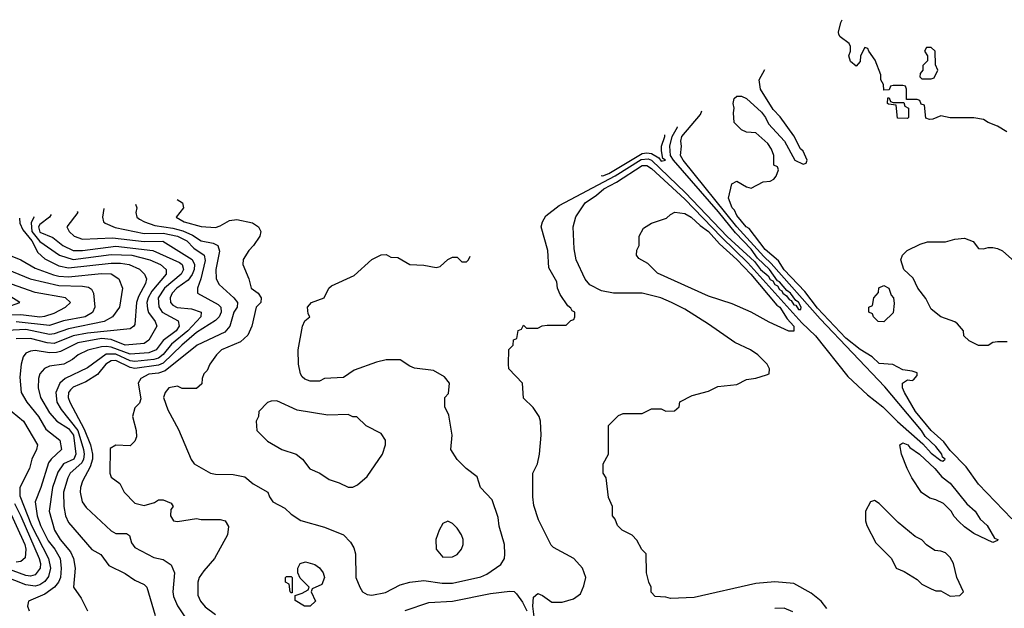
# Model space of a CAD drawing. Header units: inches. Extents: x 1793389 to 1900389, y 320802 to 470796.
# Tile 161 of 256: x 1801545 to 1805698, y 386640 to 389123. Entities that reach past the tile are written whole.
import ezdxf

# ---------------------------------------------------------------- set-up
doc = ezdxf.new("R2010")
doc.units = ezdxf.units.IN
doc.header["$MEASUREMENT"] = 0
doc.layers.add('B8308', color=7, linetype='Continuous')

msp = doc.modelspace()

# ---------------------------------------------------------------- linework, layer by layer
at = {"layer": 'B8308', "color": 2}
for points, elevation in [([(1805709.5, 388649.5), (1805670, 388674), (1805630, 388688.7), (1805610, 388702), (1805570, 388708.7), (1805470, 388708.7), (1805430, 388718), (1805396.9, 388703.1), (1805382, 388702), (1805367.3, 388707.3), (1805362, 388762), (1805347.3, 388767.3), (1805342, 388782), (1805330, 388786), (1805286, 388786), (1805286, 388830), (1805282, 388842), (1805270, 388846), (1805230, 388846), (1805218, 388842), (1805212.7, 388827.3), (1805190, 388826), (1805188, 388850), (1805178, 388870), (1805178, 388890), (1805152.9, 388952.9), (1805126, 388990), (1805122, 389002), (1805110, 389006), (1805092, 388970), (1805090, 388946), (1805072.7, 388927.3), (1805050, 388946), (1805042, 388970), (1805048.7, 388990), (1805048.7, 389010), (1805043.1, 389023.1), (1805006, 389050), (1805000.2, 389060.2), (1804999, 389070), (1805008.9, 389111.1), (1805014.6, 389123)], 302), ([(1805730, 387017.4), (1805590, 387163.5), (1805536.8, 387236.8), (1805470, 387306.3), (1805443.1, 387343.1), (1805390, 387389.7), (1805324, 387470), (1805277.2, 387550), (1805269.2, 387570), (1805269, 387590), (1805290, 387604.7), (1805310, 387601), (1805315.5, 387604.5), (1805330, 387622), (1805330, 387633.2), (1805310, 387641.2), (1805270, 387646), (1805228.4, 387668.4), (1805170, 387673.2), (1805141.2, 387701.2), (1805090, 387731.8), (1805030, 387779.8), (1804910, 387906.8), (1804856.3, 387976.3), (1804770, 388068.5), (1804745.3, 388105.3), (1804690, 388154), (1804621.7, 388241.7), (1804609.7, 388250), (1804570, 388297.2), (1804559.7, 388319.7), (1804549.6, 388330), (1804535.3, 388370), (1804548.9, 388431.1), (1804570, 388442), (1804610, 388418), (1804630, 388412), (1804680.4, 388439.6), (1804710, 388442), (1804726, 388450), (1804736.4, 388463.6), (1804746, 388490), (1804742, 388502), (1804726, 388510), (1804726, 388550), (1804716.4, 388576.4), (1804700.4, 388600.4), (1804650, 388646), (1804610, 388648), (1804590, 388658), (1804558, 388690), (1804555.3, 388730), (1804559, 388750), (1804554, 388770), (1804559, 388790), (1804570, 388801), (1804590, 388801), (1804610, 388790.8), (1804673.4, 388733.4), (1804690.7, 388710.7), (1804703.5, 388683.5), (1804770.7, 388610.7), (1804814, 388530), (1804850, 388514), (1804862, 388518), (1804866, 388530), (1804850, 388568), (1804839, 388579), (1804810, 388633.2), (1804752.7, 388712.7), (1804723.6, 388743.6), (1804669.3, 388830), (1804663.7, 388870), (1804688.5, 388912.8)], 306), ([(1804950, 386639), (1804925.2, 386670), (1804883.9, 386703.9), (1804810, 386745.2), (1804730, 386752.7), (1804650, 386745.2), (1804390, 386686), (1804290, 386682), (1804270, 386688), (1804226, 386690), (1804208.4, 386708.4), (1804208, 386730), (1804198, 386750), (1804188.7, 386790), (1804188, 386870), (1804169.1, 386889.1), (1804148.4, 386928.4), (1804128.4, 386948.4), (1804086, 386970), (1804066, 386990), (1804056.4, 387016.4), (1804046, 387030), (1804046, 387070), (1804028.4, 387108.4), (1804018, 387190), (1804006, 387210), (1804006, 387250), (1804028, 387290), (1804028.4, 387411.6), (1804070, 387454), (1804090, 387462), (1804170, 387462), (1804210, 387482), (1804250, 387482), (1804270, 387472), (1804307.3, 387472.7), (1804326, 387490), (1804328.9, 387511.1), (1804382, 387538), (1804450, 387556), (1804490, 387576), (1804570, 387584.7), (1804610, 387606), (1804650, 387611.3), (1804694.6, 387625.4), (1804706, 387630), (1804708, 387650), (1804698, 387670), (1804658, 387710), (1804628, 387730), (1804561.5, 387761.5), (1804450, 387839.3), (1804350, 387902), (1804294, 387930), (1804249.7, 387949.7), (1804170.5, 387969.5), (1804049.6, 387969.6), (1803999.5, 387979.5), (1803950, 388005.2), (1803930, 388029), (1803892, 388110), (1803884.1, 388155.9), (1803879.3, 388250), (1803890, 388291.3), (1803929.5, 388350), (1803977.6, 388382.4), (1804008.4, 388410), (1804062.1, 388437.9), (1804170, 388507.4), (1804190, 388508.7), (1804210, 388494.9), (1804350, 388366.7), (1804505.1, 388205.1), (1804616.9, 388096.9), (1804844.7, 387844.7), (1804902.2, 387790), (1805037.6, 387617.6), (1805120.7, 387540.7), (1805186, 387490), (1805248.2, 387428.2), (1805354.7, 387334.7), (1805390, 387295.3), (1805430, 387263.7), (1805438.4, 387261.6), (1805449, 387270), (1805438, 387278), (1805435.1, 387290), (1805410, 387322.4), (1805364.8, 387364.8), (1805348.3, 387390), (1805194.1, 387574.1), (1804920.8, 387860.8), (1804715, 388095), (1804683.7, 388123.7), (1804569.3, 388249.3), (1804343, 388530), (1804332.3, 388550), (1804336, 388590), (1804333.2, 388610), (1804338, 388630), (1804417, 388723), (1804422.7, 388738.4)], 310), ([(1803719.7, 386570), (1803709.1, 386649.1), (1803712.7, 386687.3), (1803730, 386702.8), (1803750, 386694.8), (1803790, 386666), (1803833.6, 386666.4), (1803880.2, 386679.8), (1803910, 386702), (1803924.7, 386735.3), (1803933.2, 386770), (1803919, 386810), (1803882, 386850), (1803796.5, 386896.5), (1803786.3, 386906.3), (1803733.6, 387013.6), (1803713.6, 387073.6), (1803709.3, 387110.7), (1803709, 387210), (1803729, 387250), (1803737.2, 387290), (1803744, 387370), (1803742, 387430), (1803735.3, 387450), (1803710, 387488), (1803670, 387526), (1803666, 387590), (1803608, 387650), (1803606, 387670), (1803608.4, 387731.6), (1803626, 387750), (1803627.3, 387772.7), (1803642, 387778), (1803647.3, 387812.7), (1803662, 387818), (1803670, 387834), (1803682, 387822), (1803730, 387822), (1803748.4, 387831.6), (1803770, 387834), (1803850, 387834), (1803870, 387854), (1803882, 387858), (1803886, 387870), (1803886, 387890), (1803875.3, 387895.3), (1803870, 387906), (1803856.4, 387916.4), (1803824, 387964), (1803814, 387990), (1803810, 388018), (1803776.5, 388076.5), (1803772, 388150), (1803744.5, 388250), (1803749.5, 388270.5), (1803764.1, 388295.9), (1803820.4, 388339.6), (1804056.2, 388463.8), (1804166.5, 388533.5), (1804196.3, 388536.3), (1804210.5, 388530.5), (1804352.6, 388392.6), (1804528.7, 388208.7), (1804643.8, 388103.8), (1804670, 388069.4), (1804702, 388042), (1804710, 388027.6), (1804721.6, 388021.6), (1804730, 388006.4), (1804741.1, 388001.1), (1804750, 387984.7), (1804759.4, 387979.4), (1804763.2, 387970), (1804778.9, 387958.9), (1804790, 387942.8), (1804798.7, 387938.7), (1804810, 387920.9), (1804818.4, 387918.4), (1804830, 387900.3), (1804839.3, 387900.7), (1804841.6, 387910), (1804830, 387931.8), (1804818.2, 387938.2), (1804795.8, 387970), (1804780.3, 387980.4), (1804750, 388016.8), (1804741.2, 388021.2), (1804708.2, 388070), (1804656.9, 388116.9), (1804630, 388155.7), (1804563.7, 388223.7), (1804493, 388313), (1804302, 388530), (1804290.7, 388550), (1804286.6, 388590), (1804297.7, 388630), (1804319.3, 388670), (1804319.7, 388671.6)], 314), ([(1803997, 388465.4), (1804004.7, 388464.7), (1804030, 388474.2), (1804170, 388558.1), (1804190, 388562), (1804210, 388558), (1804240.7, 388540.7), (1804250, 388526.7), (1804268.7, 388530), (1804257.5, 388537.5), (1804252.4, 388570), (1804252.5, 388590), (1804266, 388630), (1804266.5, 388637.6)], 318), ([(1802209.4, 388364.5), (1802231, 388350), (1802236, 388330), (1802204.7, 388290), (1802238.8, 388270), (1802310, 388250.4), (1802370, 388246.7), (1802390, 388253), (1802430, 388276.3), (1802459.9, 388279.9), (1802526.4, 388266.4), (1802552, 388250), (1802562, 388230), (1802558, 388210), (1802531.3, 388170), (1802510.7, 388149.3), (1802487.9, 388112.1), (1802486, 388090), (1802510.6, 388030.6), (1802520.5, 387990), (1802550.5, 387970), (1802563.8, 387950), (1802562.4, 387930), (1802541.6, 387910), (1802523.8, 387830), (1802507.4, 387792.6), (1802475.6, 387764.4), (1802396, 387730), (1802374.8, 387710), (1802346, 387670), (1802336, 387644), (1802322, 387630), (1802314, 387610), (1802312.7, 387587.3), (1802290, 387568), (1802230, 387568), (1802210, 387578), (1802174, 387570), (1802158, 387550), (1802151.3, 387530), (1802170, 387478), (1802214.2, 387394.2), (1802268.2, 387268.2), (1802281, 387250), (1802350, 387211), (1802370, 387206), (1802445.4, 387205.4), (1802494.4, 387194.4), (1802530, 387164.7), (1802590.7, 387130.7), (1802598, 387110), (1802612, 387090), (1802662.8, 387062.8), (1802690, 387038), (1802730, 387011.3), (1802830, 386982.8), (1802910.6, 386950.6), (1802939.8, 386919.8), (1802954.8, 386894.8), (1802960.7, 386870), (1802963, 386770), (1802979.1, 386730), (1802991, 386710), (1803010, 386699.1), (1803030, 386695.5), (1803087.5, 386707.5), (1803150, 386739.3), (1803190.5, 386750.5), (1803250, 386758), (1803326.6, 386746.6), (1803370, 386746.4), (1803490, 386773.4), (1803515.3, 386784.7), (1803574.8, 386825.2), (1803589.2, 386850), (1803591.7, 386868.3), (1803589.3, 386910), (1803567.2, 386987.2), (1803563.2, 387023.2), (1803537.5, 387097.5), (1803488.7, 387150), (1803474.6, 387194.6), (1803428, 387230), (1803390, 387268), (1803364, 387310), (1803368.7, 387370), (1803354.6, 387454.6), (1803338, 387490), (1803338, 387530), (1803353.2, 387546.8), (1803357.2, 387590), (1803336.2, 387616.2), (1803290, 387644), (1803210, 387653.2), (1803190, 387661.2), (1803150, 387688.7), (1803090, 387689), (1803050, 387679), (1802955.9, 387644.1), (1802910, 387613.2), (1802830, 387609), (1802810, 387599), (1802770, 387599), (1802746.8, 387606.8), (1802736.5, 387616.5), (1802729.2, 387630), (1802721.2, 387670), (1802719, 387730), (1802737.2, 387830), (1802747.7, 387852.3), (1802769, 387870), (1802762, 387882), (1802758, 387910), (1802776, 387930), (1802828.7, 387950), (1802848.7, 387990), (1802860.2, 387999.8), (1802955.5, 388044.5), (1803030, 388112), (1803068.9, 388131.1), (1803090, 388132), (1803110, 388122), (1803139.6, 388119.6), (1803191, 388091), (1803250, 388087.3), (1803302, 388078), (1803318, 388082), (1803350, 388111.3), (1803370, 388122), (1803390, 388122), (1803410, 388102), (1803430, 388102), (1803438, 388110), (1803444.8, 388125.7)], 318), ([(1801900.2, 388327.3), (1801894, 388290), (1801898.8, 388270), (1801904.9, 388264.9), (1801946.9, 388246.9), (1802070, 388221.6), (1802150, 388222.8), (1802210.6, 388210.6), (1802250.1, 388190.1), (1802279, 388159), (1802322.4, 388130), (1802327.1, 388107.1), (1802309.3, 388030.7), (1802294.9, 387990), (1802294.8, 387970), (1802382, 387922), (1802393.4, 387910), (1802394.9, 387890), (1802386, 387870), (1802370, 387854), (1802290, 387803.1), (1802227.9, 387750), (1802150, 387674), (1802130, 387666), (1802030, 387652.1), (1802010, 387655.4), (1801950, 387685.8), (1801930, 387684.2), (1801907.7, 387670), (1801873.5, 387626.5), (1801824.1, 387595.9), (1801770, 387573.7), (1801758.4, 387561.6), (1801750.3, 387550), (1801749.1, 387530), (1801755.6, 387510), (1801816.2, 387396.2), (1801843.5, 387330), (1801851.4, 387290), (1801851.4, 387270), (1801842.4, 387237.6), (1801810, 387177.2), (1801801.6, 387150), (1801799.3, 387130), (1801808, 387090), (1801825.1, 387065.1), (1801930, 386967.3), (1801950, 386956.3), (1801995.5, 386955.5), (1802007.3, 386947.3), (1802016.1, 386916.1), (1802030, 386897.3), (1802110, 386854.8), (1802150, 386846), (1802184, 386824), (1802197.3, 386790), (1802190.6, 386710), (1802194, 386690), (1802210.4, 386650.4), (1802266.9, 386566.9)], 310), ([(1802033, 388344.7), (1802039.1, 388330), (1802034.8, 388310), (1802038.8, 388290), (1802050, 388282), (1802070.8, 388270), (1802115.1, 388255.1), (1802190, 388243.7), (1802232.4, 388232.4), (1802273.9, 388213.9), (1802310, 388190.3), (1802360.6, 388180.6), (1802380.5, 388170), (1802386.9, 388146.9), (1802372, 388070), (1802373, 388030), (1802385.5, 388005.5), (1802448, 387950), (1802464, 387930), (1802462, 387910), (1802448.5, 387890), (1802430.6, 387830), (1802410, 387804.5), (1802293.4, 387750), (1802158.4, 387641.6), (1802130, 387632.5), (1802090, 387628.3), (1802055.5, 387610), (1802044, 387590), (1802056, 387524), (1802050, 387506), (1802030, 387486), (1802021, 387450), (1802036, 387390), (1802036.9, 387363.1), (1802030, 387346), (1802010, 387326), (1801950, 387328), (1801926, 387314), (1801924.7, 387210), (1801930, 387194), (1801966.4, 387166.4), (1801984.7, 387130), (1802030, 387084), (1802070, 387073.4), (1802112.9, 387087.1), (1802130, 387098), (1802150, 387098), (1802183.6, 387083.6), (1802191.3, 387070), (1802182.8, 387057.2), (1802181, 387030), (1802194, 387010), (1802210, 387006.8), (1802290, 387018.8), (1802310, 387014.8), (1802390, 387014.8), (1802412, 387010), (1802425.4, 386985.4), (1802421, 386950), (1802366, 386850), (1802320.9, 386799.1), (1802302, 386770), (1802296.3, 386750), (1802295.9, 386695.9), (1802307.7, 386670), (1802326.9, 386646.9), (1802370, 386614)], 314), ([(1801543.8, 388286.1), (1801544.7, 388264.7), (1801557.3, 388237.3), (1801596.3, 388190), (1801621.4, 388141.4), (1801650, 388114.6), (1801710, 388084.7), (1801750, 388076.5), (1801930, 388096.5), (1801970, 388096.2), (1802006, 388090), (1802050, 388070.4), (1802070.5, 388050), (1802079.3, 388030), (1802075.3, 388010), (1802045.1, 387954.9), (1802037.3, 387930), (1802030, 387838), (1802026, 387830), (1802010, 387819.3), (1801830, 387801), (1801770, 387789), (1801690, 387757.4), (1801659.9, 387760.1), (1801590, 387778.8), (1801530, 387776.8)], 294), ([(1801602.5, 388292.9), (1801603.6, 388290), (1801593.2, 388266.8), (1801596.1, 388230), (1801630, 388187.1), (1801712.7, 388130), (1801770, 388111.1), (1801930, 388132.8), (1802018, 388130), (1802093.4, 388110), (1802138, 388090), (1802162.4, 388070), (1802162, 388050), (1802102.5, 387977.5), (1802087.1, 387950), (1802081.3, 387930), (1802083.4, 387903.4), (1802088.4, 387888.4), (1802115.8, 387850), (1802122.4, 387830), (1802088.9, 387771.1), (1802070, 387756.9), (1801990, 387750.9), (1801930, 387774.6), (1801890, 387777.8), (1801790, 387760.3), (1801716.4, 387723.6), (1801700.4, 387719.6), (1801670, 387718.2), (1801610, 387727.8), (1801590, 387725.1), (1801570, 387716), (1801559.3, 387700.7), (1801550.4, 387670), (1801545.1, 387614.9), (1801550.4, 387550), (1801574, 387510), (1801624.2, 387450), (1801655.4, 387395.4), (1801713.4, 387350), (1801720.5, 387310), (1801677.1, 387270), (1801666.3, 387253.7), (1801634.3, 387150), (1801610.3, 387090), (1801617.7, 387030), (1801632.8, 386990), (1801665.2, 386925.2), (1801692.9, 386890), (1801715.6, 386850), (1801720.2, 386810), (1801716.1, 386770), (1801708.9, 386750), (1801691, 386729), (1801650, 386700.4), (1801582, 386670), (1801578, 386650), (1801584.7, 386630)], 298), ([(1801677.7, 388301.6), (1801670.5, 388290), (1801630, 388259.7), (1801624.2, 388250), (1801630, 388227.1), (1801684.1, 388204.1), (1801726.4, 388170), (1801770, 388150.2), (1801810, 388150.2), (1801950, 388168.4), (1802106.8, 388150), (1802218.2, 388098.2), (1802230.3, 388090), (1802236, 388070), (1802225.7, 388050), (1802155.5, 387990), (1802129.1, 387950), (1802132.2, 387912.2), (1802145.7, 387890), (1802212.5, 387852.5), (1802218, 387830), (1802204.9, 387810), (1802150.1, 387769.9), (1802120.3, 387730), (1802090, 387717.3), (1802010, 387712.3), (1801930, 387742), (1801910, 387744.8), (1801890, 387743.8), (1801831.5, 387728.5), (1801790.7, 387710), (1801767.7, 387690), (1801730.8, 387670), (1801670, 387661.6), (1801648.8, 387651.2), (1801630, 387628.7), (1801624.4, 387610), (1801622.4, 387570), (1801632, 387530), (1801670, 387464.9), (1801701.3, 387430), (1801750, 387398.6), (1801770.9, 387370), (1801781.8, 387290), (1801772.9, 387270), (1801730, 387249.7), (1801705.3, 387214.7), (1801682.4, 387150), (1801668.9, 387050), (1801691.8, 386970), (1801715.8, 386930), (1801758.8, 386878.8), (1801772.2, 386850), (1801778.4, 386810), (1801771, 386730), (1801803.4, 386683.4), (1801831, 386630)], 302), ([(1801787.1, 388314.2), (1801790.4, 388310), (1801743, 388250), (1801753.4, 388230), (1801774.8, 388210), (1801810, 388197.6), (1801936.6, 388203.4), (1802070, 388187.8), (1802149, 388189), (1802272.2, 388112.2), (1802282.2, 388090), (1802280.2, 388070), (1802271.5, 388048.5), (1802255.4, 388024.6), (1802207, 387990), (1802187.6, 387970), (1802179.5, 387950), (1802181.3, 387930), (1802190, 387919.3), (1802209.2, 387909.2), (1802270, 387903.1), (1802310.8, 387890), (1802308.2, 387870), (1802254.2, 387810), (1802185.6, 387754.4), (1802149.5, 387710.5), (1802130, 387695.9), (1802110, 387689.9), (1802030, 387681.7), (1802010, 387684.5), (1801950, 387712.6), (1801910, 387712.2), (1801830, 387654.3), (1801736.3, 387610), (1801714, 387590), (1801697, 387550), (1801701.1, 387510), (1801719.5, 387479.5), (1801790.1, 387390.1), (1801814.3, 387310), (1801816, 387290), (1801814.3, 387270), (1801806.3, 387253.7), (1801757, 387210), (1801747.4, 387190), (1801728.9, 387130), (1801730.3, 387070.3), (1801738.4, 387030), (1801750, 387002.8), (1801848.6, 386888.6), (1801887.5, 386867.5), (1801920.4, 386820.4), (1801990, 386787.3), (1802030, 386758.8), (1802070, 386741), (1802081, 386730), (1802116.3, 386610)], 306), ([(1805710, 387764), (1805670, 387764), (1805650, 387762), (1805630, 387748.7), (1805590, 387748.7), (1805550, 387768), (1805528, 387790), (1805526, 387810), (1805500.4, 387840.4), (1805488.9, 387848.9), (1805430, 387869.4), (1805390, 387902.7), (1805367.6, 387947.6), (1805332.7, 387990), (1805313.2, 388033.2), (1805274, 388070), (1805262, 388110), (1805268, 388130), (1805288, 388150), (1805343.1, 388176.9), (1805374.6, 388185.4), (1805450, 388186), (1805490, 388198), (1805530, 388201), (1805567.1, 388187.1), (1805590, 388158), (1805610, 388156), (1805630, 388162), (1805650, 388161.6), (1805670, 388158.4), (1805690, 388148.5), (1805742, 388102)], 302), ([(1801490, 388134.4), (1801550, 388110.8), (1801610, 388074.9), (1801687, 388047), (1801710, 388040.7), (1801750, 388038.8), (1801890, 388052.3), (1801930, 388051.6), (1801962.8, 388030), (1801978.8, 387990), (1801965.5, 387910), (1801935.5, 387870), (1801900.7, 387850), (1801750, 387819.8), (1801690, 387797.8), (1801670, 387795.5), (1801570, 387816.5), (1801490, 387812.3)], 290), ([(1801493.4, 388070), (1801589.3, 388029.3), (1801710, 388001.6), (1801810, 387999.6), (1801835.2, 387995.3), (1801847, 387987), (1801856.4, 387970), (1801861.6, 387910), (1801851.3, 387888.7), (1801820.7, 387870), (1801730, 387852.8), (1801670, 387833.8), (1801530, 387849.1)], 286), ([(1801491, 387910), (1801544.7, 387930), (1801390, 388027.6)], 278), ([(1801510, 387877.8), (1801550, 387879.1), (1801630, 387869.8), (1801650, 387872.2), (1801690, 387885.4), (1801738, 387910), (1801758.8, 387930), (1801738, 387950), (1801610, 387972.8), (1801510, 388007.6)], 282), ([(1801488.9, 387488.9), (1801560.5, 387430), (1801619.1, 387330), (1801615.5, 387310), (1801595.3, 387270), (1801585.5, 387230), (1801545.5, 387150), (1801545.7, 387114.3), (1801594.2, 386990), (1801666.2, 386850), (1801674.4, 386810), (1801665.5, 386774.5), (1801650, 386753.3), (1801630, 386739.7), (1801610, 386734), (1801570, 386738.8), (1801430, 386794.3)], 294), ([(1801522, 387082), (1801550, 387028.5), (1801626.9, 386850), (1801632.3, 386830), (1801631, 386809), (1801610, 386781.1), (1801590, 386776), (1801570, 386778.7), (1801490, 386808.9)], 290), ([(1801493.2, 387070), (1801565.8, 386910), (1801570.2, 386889.8), (1801567, 386853), (1801550, 386837.6), (1801530, 386834.7)], 286), ([(1803170.7, 386630.7), (1803270, 386665.5), (1803370, 386670.4), (1803530, 386703.1), (1803612.7, 386712.7), (1803630, 386710.6), (1803640.9, 386700.9), (1803666.1, 386666.1), (1803683.8, 386630)], 314), ([(1804805.6, 386625.6), (1804770, 386641.2), (1804730, 386639)], 314)]:
    msp.add_lwpolyline(points, dxfattribs=dict(at, elevation=elevation))
for points, elevation in [([(1805390, 389006), (1805370, 389006), (1805362, 388990), (1805374, 388970), (1805374, 388950), (1805354, 388930), (1805354, 388910), (1805343.6, 388896.4), (1805342, 388882), (1805350, 388874), (1805390, 388874), (1805402, 388878), (1805418, 388910), (1805407.3, 388932.7), (1805406, 388990)], 302), ([(1805230, 388774), (1805274, 388774), (1805278, 388758), (1805294, 388750), (1805294, 388710), (1805290, 388706), (1805247.3, 388707.3), (1805242, 388762), (1805210, 388766), (1805206, 388770), (1805207.3, 388792.7), (1805212.7, 388792.7), (1805218, 388778)], 302), ([(1804810, 387808.7), (1804789.4, 387809.4), (1804706.8, 387846.8), (1804630, 387889.2), (1804550, 387924), (1804450, 387957.2), (1804234.6, 388054.6), (1804194.6, 388094.6), (1804156.4, 388116.4), (1804146, 388130), (1804148.4, 388151.6), (1804158, 388170), (1804158, 388210), (1804176.4, 388243.6), (1804210, 388264.7), (1804273.6, 388286.4), (1804290, 388302), (1804308.7, 388311.3), (1804350, 388306), (1804377.3, 388290), (1804414.5, 388254.5), (1804450.2, 388230), (1804497.2, 388177.2), (1804570, 388112.1), (1804628.7, 388050), (1804738.5, 387918.5), (1804751.3, 387910), (1804781.7, 387861.7), (1804810.4, 387830)], 306), ([(1805190, 387848.7), (1805166, 387850), (1805146, 387870), (1805142, 387882), (1805126, 387890), (1805126, 387894), (1805126, 387910), (1805142, 387918), (1805148, 387950), (1805167.3, 387972.7), (1805168.4, 387991.6), (1805190, 388002), (1805210.8, 387990), (1805221, 387961), (1805231.3, 387950), (1805234, 387926), (1805230, 387886)], 302), ([(1802630, 387515.3), (1802605.4, 387514.6), (1802590, 387508), (1802554, 387470), (1802552, 387450), (1802542, 387430), (1802544.7, 387390), (1802590, 387344.7), (1802650, 387310.8), (1802710.6, 387290.6), (1802738, 387270), (1802768, 387228), (1802810.5, 387210.5), (1802850, 387184), (1802892, 387170), (1802930, 387151), (1802950, 387151), (1802970, 387161), (1803010, 387196), (1803075.3, 387290), (1803088, 387330), (1803088, 387350), (1803070, 387378), (1803006, 387410), (1802967.3, 387447.3), (1802950, 387448), (1802930, 387458), (1802844.7, 387455.3), (1802715.5, 387475.5)], 322), ([(1805650, 386918), (1805570, 386955.3), (1805530, 386984), (1805506.8, 387006.8), (1805487.2, 387027.2), (1805474, 387050), (1805442, 387082), (1805410, 387098), (1805384.7, 387104.7), (1805349.3, 387129.3), (1805308.7, 387190), (1805288.7, 387230), (1805264, 387290), (1805258, 387330), (1805270, 387338), (1805290.7, 387330), (1805299.1, 387319.1), (1805340.5, 387290), (1805404.9, 387230), (1805435.3, 387195.3), (1805470, 387168), (1805540.6, 387080.6), (1805574.9, 387050), (1805596.4, 387016.4), (1805626, 386990), (1805656.9, 386936.9), (1805670.3, 386930.4), (1805670, 386926)], 306), ([(1805150, 387095.3), (1805134, 387090), (1805112, 387050), (1805112, 387010), (1805118, 386990), (1805156.9, 386916.9), (1805222, 386850), (1805242, 386810), (1805275.3, 386795.3), (1805330, 386762), (1805350, 386742), (1805390, 386722), (1805410, 386714), (1805430, 386714), (1805470, 386692), (1805510, 386694), (1805526, 386710), (1805498, 386770), (1805484, 386830), (1805470, 386855.3), (1805450, 386874), (1805430, 386882), (1805404.7, 386884.7), (1805370, 386908.7), (1805350, 386928.7), (1805322.7, 386942.7), (1805250, 387002), (1805170, 387082)], 310), ([(1803350, 387008), (1803330, 386998), (1803314.8, 386970), (1803300.7, 386930), (1803301, 386890), (1803330, 386856), (1803370, 386857.3), (1803390, 386867.3), (1803409, 386890), (1803415.3, 386910), (1803415.3, 386930), (1803408.7, 386950), (1803390, 386978), (1803370, 386998)], 322), ([(1802770, 386649.2), (1802746, 386650), (1802707.3, 386672.7), (1802706, 386694), (1802736.4, 386703.6), (1802762, 386718), (1802766, 386730), (1802727.3, 386767.3), (1802718, 386790), (1802718, 386810), (1802728, 386830), (1802750, 386836), (1802790, 386824.7), (1802810, 386811.3), (1802824.7, 386790), (1802830.8, 386770), (1802818.8, 386741.2), (1802778, 386722), (1802774, 386710), (1802792, 386670)], 314), ([(1802690, 386706), (1802686, 386710), (1802682, 386742), (1802666, 386750), (1802666, 386770), (1802670, 386774), (1802690, 386774), (1802694, 386770), (1802694, 386706)], 314)]:
    msp.add_lwpolyline(points, close=True, dxfattribs=dict(at, elevation=elevation))

doc.saveas('drawing.dxf')
